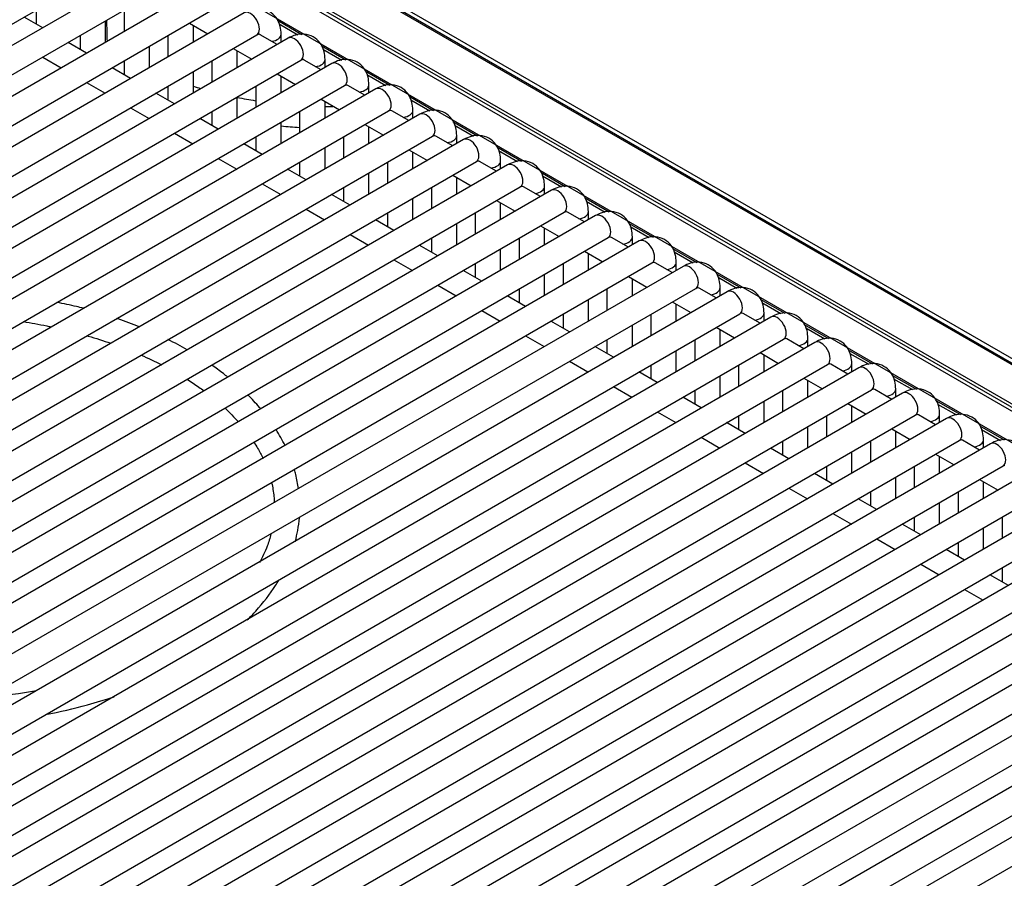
# Model space of a CAD drawing. Header units: millimetres. Extents: x 0 to 287, y 0 to 200.
# Tile 31 of 45: x 216 to 226, y 90 to 99. Entities that reach past the tile are written whole.
import ezdxf

# ---------------------------------------------------------------- set-up
doc = ezdxf.new("R2010")
doc.units = ezdxf.units.MM
doc.layers.add('134.126_BW4_CTM-', color=7, linetype='Continuous')
doc.layers.add('Standard', color=7, linetype='Continuous')

# ---------------------------------------------------------------- blocks, each defined once
blk = doc.blocks.new('SE')
at = {"layer": '134.126_BW4_CTM-', "color": 7, "linetype": 'Continuous'}
for p, q in [((229.0013, 93.3117), (208.6686, 105.0508)), ((208.8321, 104.9161), (228.8387, 93.3652)), ((208.8425, 104.8937), (228.8491, 93.3429)), ((210.3912, 103.6107), (229.1479, 92.7815)), ((210.4119, 103.5663), (229.1488, 92.7486)), ((229.1499, 92.708), (217.4764, 99.4476)), ((207.7658, 93.9366), (216.8875, 99.203)), ((217.1945, 99.17), (208.0729, 93.9036)), ((217.5115, 99.1188), (229.0187, 92.4752)), ((208.1979, 93.6871), (217.3195, 98.9535)), ((217.6266, 98.9206), (208.5049, 93.6542)), ((208.6299, 93.4377), (217.7516, 98.7041)), ((218.0586, 98.6712), (208.9369, 93.4048)), ((216.0127, 98.6979), (216.0127, 98.561)), ((216.8768, 98.6979), (216.8768, 98.4877)), ((216.0762, 98.5244), (215.8941, 98.6295)), ((216.6947, 98.3826), (216.6947, 98.5928)), ((217.5194, 98.57), (217.7014, 98.4649)), ((218.3855, 98.5987), (218.6268, 98.4594)), ((218.402, 98.5633), (218.5886, 98.4555)), ((209.0619, 93.1883), (218.1836, 98.4547)), ((217.5588, 98.3826), (217.5588, 98.5473)), ((218.3835, 98.3598), (218.2163, 98.4564)), ((218.4229, 98.3826), (218.4229, 98.4609)), ((218.4907, 98.4217), (209.369, 93.1553)), ((216.5082, 98.2749), (216.3262, 98.38)), ((216.4447, 98.4485), (216.4447, 98.3116)), ((217.3088, 98.4485), (217.3088, 98.2383)), ((217.1268, 98.1332), (217.1268, 98.3434)), ((217.9514, 98.3206), (218.1335, 98.2155)), ((217.9909, 98.1332), (217.9909, 98.2978)), ((218.8175, 98.3493), (219.0589, 98.21)), ((218.834, 98.3138), (219.0207, 98.2061)), ((209.494, 92.9388), (218.6157, 98.2052)), ((218.9227, 98.1723), (209.801, 92.9059)), ((216.0762, 98.2357), (216.2582, 98.1306)), ((216.8768, 98.199), (216.8768, 98.0621)), ((217.7409, 98.199), (217.7409, 97.9888)), ((218.8155, 98.1104), (218.6483, 98.2069)), ((218.8549, 98.1332), (218.8549, 98.2114)), ((216.9402, 98.0255), (216.7582, 98.1306)), ((217.5588, 97.8837), (217.5588, 98.0939)), ((218.3835, 98.0712), (218.5655, 97.9661)), ((219.2496, 98.0998), (219.4909, 97.9605)), ((216.5082, 97.9862), (216.6902, 97.8811)), ((218.4229, 97.8837), (218.4229, 98.0484)), ((219.2661, 98.0644), (219.4527, 97.9567)), ((209.926, 92.6894), (219.0477, 97.9558)), ((219.3547, 97.9229), (210.2331, 92.6564)), ((217.3723, 97.776), (217.1902, 97.8811)), ((217.3088, 97.9496), (217.3088, 97.8127)), ((218.1729, 97.9496), (218.1729, 97.7394)), ((219.2475, 97.861), (219.0804, 97.9575)), ((219.287, 97.8837), (219.287, 97.962)), ((217.9909, 97.6343), (217.9909, 97.8445)), ((218.8155, 97.8217), (218.9975, 97.7166)), ((218.8549, 97.6343), (218.8549, 97.7989)), ((219.6816, 97.8504), (219.923, 97.7111)), ((219.6981, 97.815), (219.8847, 97.7072)), ((210.3581, 92.4399), (219.4797, 97.7063)), ((216.9402, 97.7368), (217.1223, 97.6317)), ((217.7409, 97.7002), (217.7409, 97.5633)), ((218.6049, 97.7002), (218.6049, 97.4899)), ((219.6796, 97.6115), (219.5124, 97.708)), ((219.719, 97.6343), (219.719, 97.7125)), ((219.7868, 97.6734), (210.6651, 92.407)), ((217.8043, 97.5266), (217.6223, 97.6317)), ((218.4229, 97.3848), (218.4229, 97.5951)), ((220.1137, 97.601), (220.355, 97.4616)), ((217.3723, 97.4874), (217.5543, 97.3823)), ((219.2475, 97.5723), (219.4296, 97.4672)), ((219.287, 97.3848), (219.287, 97.5495)), ((220.1301, 97.5655), (220.3168, 97.4578)), ((210.7901, 92.1905), (219.9118, 97.4569)), ((220.2188, 97.424), (211.0972, 92.1576)), ((218.1729, 97.4507), (218.1729, 97.3138)), ((219.037, 97.4507), (219.037, 97.2405)), ((220.1116, 97.3621), (219.9444, 97.4586)), ((220.1511, 97.3848), (220.1511, 97.4631)), ((218.2364, 97.2772), (218.0543, 97.3823)), ((218.8549, 97.1354), (218.8549, 97.3456)), ((219.6796, 97.3228), (219.8616, 97.2177)), ((219.719, 97.1354), (219.719, 97.3001)), ((220.5457, 97.3515), (220.787, 97.2122)), ((220.5622, 97.3161), (220.7488, 97.2083)), ((211.2222, 91.9411), (220.3438, 97.2075)), ((217.8043, 97.2379), (217.9864, 97.1328)), ((218.6049, 97.2013), (218.6049, 97.0644)), ((219.469, 97.2013), (219.469, 96.9911)), ((220.5437, 97.1126), (220.3765, 97.2092)), ((220.5831, 97.1354), (220.5831, 97.2137)), ((220.6509, 97.1745), (211.5292, 91.9081)), ((218.6684, 97.0277), (218.4864, 97.1328)), ((220.9778, 97.1021), (221.2191, 96.9628)), ((219.287, 96.886), (219.287, 97.0962)), ((220.1116, 97.0734), (220.2937, 96.9683)), ((220.1511, 96.886), (220.1511, 97.0506)), ((220.9942, 97.0666), (221.1809, 96.9589)), ((211.6542, 91.6916), (220.7759, 96.958)), ((221.0829, 96.9251), (211.9612, 91.6587)), ((218.2364, 96.9885), (218.4184, 96.8834)), ((219.037, 96.9518), (219.037, 96.8149)), ((219.9011, 96.9518), (219.9011, 96.7416)), ((220.9757, 96.8632), (220.8085, 96.9597)), ((221.0151, 96.886), (221.0151, 96.9642)), ((219.1005, 96.7783), (218.9184, 96.8834)), ((219.719, 96.6365), (219.719, 96.8467)), ((220.5437, 96.824), (220.7257, 96.7189)), ((221.4098, 96.8526), (221.6511, 96.7133)), ((221.4263, 96.8172), (221.6129, 96.7095)), ((218.6684, 96.739), (218.8505, 96.6339)), ((220.5831, 96.6365), (220.5831, 96.8012)), ((221.4077, 96.6138), (221.2406, 96.7103)), ((221.4472, 96.6365), (221.4472, 96.7148)), ((212.0862, 91.4422), (221.2079, 96.7086)), ((221.515, 96.6757), (212.3933, 91.4092)), ((219.5325, 96.5288), (219.3505, 96.6339)), ((219.469, 96.7024), (219.469, 96.5655)), ((220.3331, 96.7024), (220.3331, 96.4922)), ((220.1511, 96.3871), (220.1511, 96.5973)), ((220.9757, 96.5745), (221.1577, 96.4694)), ((221.0151, 96.3871), (221.0151, 96.5518)), ((221.8418, 96.6032), (222.0832, 96.4639)), ((221.8583, 96.5678), (222.0449, 96.46)), ((212.5183, 91.1927), (221.64, 96.4591)), ((221.947, 96.4262), (212.8253, 91.1598)), ((219.1005, 96.4896), (219.2825, 96.3845)), ((219.9011, 96.453), (219.9011, 96.3161)), ((220.7651, 96.453), (220.7651, 96.2427)), ((221.8398, 96.3643), (221.6726, 96.4608)), ((221.8792, 96.3871), (221.8792, 96.4653)), ((219.9645, 96.2794), (219.7825, 96.3845)), ((220.5831, 96.1376), (220.5831, 96.3479)), ((221.4077, 96.3251), (221.5898, 96.22)), ((222.2739, 96.3538), (222.5152, 96.2144)), ((219.5325, 96.2402), (219.7145, 96.1351)), ((221.4472, 96.1376), (221.4472, 96.3023)), ((222.2904, 96.3183), (222.477, 96.2106)), ((212.9503, 90.9433), (222.072, 96.2097)), ((222.379, 96.1768), (213.2574, 90.9104)), ((220.3966, 96.03), (220.2145, 96.1351)), ((220.3331, 96.2035), (220.3331, 96.0666)), ((221.1972, 96.2035), (221.1972, 95.9933)), ((222.2718, 96.1149), (222.1047, 96.2114)), ((222.3113, 96.1376), (222.3113, 96.2159)), ((221.0151, 95.8882), (221.0151, 96.0984)), ((221.8398, 96.0756), (222.0218, 95.9705)), ((221.8792, 95.8882), (221.8792, 96.0529)), ((222.7059, 96.1043), (222.9473, 95.965)), ((222.7224, 96.0689), (222.909, 95.9611)), ((213.3824, 90.6939), (222.504, 95.9603)), ((219.9645, 95.9907), (220.1466, 95.8856)), ((220.7651, 95.9541), (220.7651, 95.8172)), ((221.6292, 95.9541), (221.6292, 95.7439)), ((222.7039, 95.8654), (222.5367, 95.962)), ((222.7433, 95.8882), (222.7433, 95.9665)), ((222.8111, 95.9273), (213.6894, 90.6609)), ((220.8286, 95.7805), (220.6466, 95.8856)), ((221.4472, 95.6388), (221.4472, 95.849)), ((223.138, 95.8549), (223.3793, 95.7156)), ((220.3966, 95.7413), (220.5786, 95.6362)), ((222.2718, 95.8262), (222.4539, 95.7211)), ((222.3113, 95.6388), (222.3113, 95.8034)), ((223.1544, 95.8194), (223.3411, 95.7117)), ((213.8144, 90.4444), (222.9361, 95.7108)), ((223.2431, 95.6779), (214.1214, 90.4115)), ((221.1972, 95.7046), (221.1972, 95.5677)), ((222.0613, 95.7046), (222.0613, 95.4944)), ((223.1359, 95.616), (222.9687, 95.7125)), ((223.1754, 95.6388), (223.1754, 95.717)), ((221.2607, 95.5311), (221.0786, 95.6362)), ((221.8792, 95.3893), (221.8792, 95.5995)), ((222.7039, 95.5768), (222.8859, 95.4717)), ((222.7433, 95.3893), (222.7433, 95.554)), ((223.57, 95.6054), (223.8113, 95.4661)), ((223.5865, 95.57), (223.7731, 95.4623)), ((214.2464, 90.195), (223.3681, 95.4614)), ((220.8286, 95.4918), (221.0107, 95.3867)), ((221.6292, 95.4552), (221.6292, 95.3183)), ((222.4933, 95.4552), (222.4933, 95.245)), ((223.568, 95.3666), (223.4008, 95.4631)), ((223.6074, 95.3893), (223.6074, 95.4676)), ((223.6752, 95.4285), (214.5535, 90.1621)), ((221.6927, 95.2816), (221.5107, 95.3867)), ((224.002, 95.356), (224.2434, 95.2167)), ((222.3113, 95.1399), (222.3113, 95.3501)), ((223.1359, 95.3273), (223.318, 95.2222)), ((223.1754, 95.1399), (223.1754, 95.3046)), ((224.0185, 95.3206), (224.2052, 95.2128)), ((214.6785, 89.9455), (223.8002, 95.2119)), ((224.1072, 95.179), (214.9855, 89.9126)), ((221.2607, 95.2424), (221.4427, 95.1373)), ((222.0613, 95.2058), (222.0613, 95.0689)), ((222.9254, 95.2058), (222.9254, 94.9956)), ((224, 95.1171), (223.8328, 95.2136)), ((224.0394, 95.1399), (224.0394, 95.2181)), ((222.1248, 95.0322), (221.9427, 95.1373)), ((222.7433, 94.8904), (222.7433, 95.1007)), ((223.568, 95.0779), (223.75, 94.9728)), ((224.4341, 95.1066), (224.6754, 94.9672)), ((224.4506, 95.0711), (224.6372, 94.9634)), ((221.6927, 94.993), (221.8748, 94.8879)), ((223.6074, 94.8904), (223.6074, 95.0551)), ((224.4715, 94.8904), (224.4715, 94.9687)), ((215.1105, 89.6961), (224.2322, 94.9625)), ((224.5393, 94.9296), (215.4176, 89.6632)), ((222.5568, 94.7828), (222.3748, 94.8879)), ((222.4933, 94.9563), (222.4933, 94.8194)), ((223.3574, 94.9563), (223.3574, 94.7461)), ((224.432, 94.8677), (224.2649, 94.9642)), ((223.1754, 94.641), (223.1754, 94.8512)), ((224, 94.8284), (224.182, 94.7233)), ((224.0394, 94.641), (224.0394, 94.8057)), ((224.8661, 94.8571), (225.1075, 94.7178)), ((224.8826, 94.8217), (225.0692, 94.7139)), ((215.5426, 89.4467), (224.6643, 94.7131)), ((224.9713, 94.6801), (215.8496, 89.4137)), ((222.1248, 94.7435), (222.3068, 94.6384)), ((222.9254, 94.7069), (222.9254, 94.57)), ((223.7894, 94.7069), (223.7894, 94.4967)), ((224.8641, 94.6182), (224.6969, 94.7148)), ((224.9035, 94.641), (224.9035, 94.7193)), ((222.9888, 94.5333), (222.8068, 94.6384)), ((223.6074, 94.3916), (223.6074, 94.6018)), ((224.432, 94.579), (224.6141, 94.4739)), ((225.2982, 94.6077), (225.5395, 94.4684)), ((222.5568, 94.4941), (222.7388, 94.389)), ((224.4715, 94.3916), (224.4715, 94.5562)), ((225.3147, 94.5722), (225.5013, 94.4645)), ((215.9746, 89.1972), (225.0963, 94.4636)), ((225.4033, 94.4307), (216.2817, 89.1643)), ((223.4209, 94.2839), (223.2388, 94.389)), ((223.3574, 94.4574), (223.3574, 94.3205)), ((224.2215, 94.4574), (224.2215, 94.2472)), ((225.2961, 94.3688), (225.1289, 94.4653)), ((225.3356, 94.3916), (225.3356, 94.4698)), ((224.0394, 94.1421), (224.0394, 94.3523)), ((224.8641, 94.3296), (225.0461, 94.2245)), ((224.9035, 94.1421), (224.9035, 94.3068)), ((216.4067, 88.9478), (225.5283, 94.2142)), ((222.9888, 94.2446), (223.1709, 94.1395)), ((223.7894, 94.208), (223.7894, 94.0711)), ((224.6535, 94.208), (224.6535, 93.9978)), ((225.8354, 94.1813), (216.7137, 88.9149)), ((223.8529, 94.0344), (223.6709, 94.1395)), ((224.4715, 93.8927), (224.4715, 94.1029)), ((225.2961, 94.0801), (225.4782, 93.975)), ((225.3356, 93.8927), (225.3356, 94.0574)), ((216.8387, 88.6983), (225.9604, 93.9647)), ((226.2674, 93.9318), (217.1457, 88.6654)), ((223.4209, 93.9952), (223.6029, 93.8901)), ((224.2215, 93.9586), (224.2215, 93.8217)), ((225.0856, 93.9586), (225.0856, 93.7484)), ((224.285, 93.785), (224.1029, 93.8901)), ((224.9035, 93.6433), (224.9035, 93.8535)), ((217.2707, 88.4489), (226.3924, 93.7153)), ((223.8529, 93.7458), (224.035, 93.6407)), ((224.6535, 93.7091), (224.6535, 93.5722)), ((225.5176, 93.7091), (225.5176, 93.4989)), ((226.6995, 93.6824), (217.5778, 88.416)), ((224.717, 93.5356), (224.535, 93.6407)), ((225.3356, 93.3938), (225.3356, 93.604)), ((217.7028, 88.1995), (226.8245, 93.4659)), ((227.1315, 93.4329), (218.0098, 88.1665)), ((224.285, 93.4963), (224.467, 93.3912)), ((225.0856, 93.4597), (225.0856, 93.3228)), ((225.1491, 93.2861), (224.967, 93.3912)), ((224.717, 93.2469), (224.8991, 93.1418)), ((218.1348, 87.95), (227.2565, 93.2164)), ((227.5635, 93.1835), (218.4419, 87.9171)), ((225.5811, 93.0367), (225.3991, 93.1418)), ((225.5176, 93.2102), (225.5176, 93.0733)), ((218.5669, 87.7006), (227.6885, 92.967)), ((227.9956, 92.9341), (218.8739, 87.6677)), ((225.1491, 92.9974), (225.3311, 92.8923)), ((218.9989, 87.4511), (228.1206, 92.7175)), ((228.4276, 92.6846), (219.306, 87.4182)), ((219.431, 87.2017), (228.5526, 92.4681)), ((228.8597, 92.4352), (219.738, 87.1688)), ((219.863, 86.9523), (228.9847, 92.2187))]:
    blk.add_line(p, q, dxfattribs=at)
for centre, radius, start, end in [((218.8951, 102.3179), 4.5686, 253.01214, 253.9323), ((218.8951, 102.3179), 4.5686, 258.58321, 260.88147), ((218.8951, 102.3179), 4.5686, 269.49869, 270.46352), ((218.8857, 102.2594), 4.7235, 264.36808, 266.58349), ((215.1453, 96.7544), 4.8307, 274.67958, 280.3709)]:
    blk.add_arc(centre, radius, start, end, dxfattribs=at)
for centre, major_axis, start_param, end_param in [((218.1211, 98.5629), (-0.0625, 0.1083), 3.141593, 6.283185), ((218.2979, 98.4609), (0.125, 0), 4.967494, 6.283683), ((218.5532, 98.3135), (-0.0625, 0.1083), 3.141593, 6.283185), ((218.7299, 98.2114), (0.125, 0), 4.967494, 6.283683), ((218.9852, 98.064), (-0.0625, 0.1083), 3.141593, 6.283185), ((219.162, 97.962), (0.125, 0), 4.967494, 6.283683), ((219.4172, 97.8146), (-0.0625, 0.1083), 3.141593, 6.283185), ((219.594, 97.7125), (0.125, 0), 4.967494, 6.283683), ((219.8493, 97.5652), (-0.0625, 0.1083), 3.141593, 6.283185), ((220.0261, 97.4631), (0.125, 0), 4.967494, 6.283683), ((220.2813, 97.3157), (-0.0625, 0.1083), 3.141593, 6.283185), ((220.4581, 97.2137), (0.125, 0), 4.967494, 6.283683), ((220.7134, 97.0663), (-0.0625, 0.1083), 3.141593, 6.283185), ((220.8901, 96.9642), (0.125, 0), 4.967494, 6.283683), ((221.1454, 96.8168), (-0.0625, 0.1083), 3.141593, 6.283185), ((221.3222, 96.7148), (0.125, 0), 4.967494, 6.283683), ((221.5775, 96.5674), (-0.0625, 0.1083), 3.141593, 6.283185), ((221.7542, 96.4653), (0.125, 0), 4.967494, 6.283683), ((222.0095, 96.318), (-0.0625, 0.1083), 3.141593, 6.283185), ((222.1863, 96.2159), (0.125, 0), 4.967494, 6.283683), ((222.4415, 96.0685), (-0.0625, 0.1083), 3.141593, 6.283185), ((222.6183, 95.9665), (0.125, 0), 4.967494, 6.283683), ((222.8736, 95.8191), (-0.0625, 0.1083), 3.141593, 6.283185), ((223.0504, 95.717), (0.125, 0), 4.967494, 6.283683), ((223.3056, 95.5696), (-0.0625, 0.1083), 3.141593, 6.283185), ((223.4824, 95.4676), (0.125, 0), 4.967494, 6.283683), ((223.7377, 95.3202), (-0.0625, 0.1083), 3.141593, 6.283185), ((223.9144, 95.2181), (0.125, 0), 4.967494, 6.283683), ((224.1697, 95.0708), (-0.0625, 0.1083), 3.141593, 6.283185), ((224.3465, 94.9687), (0.125, 0), 4.967494, 6.283683), ((224.6018, 94.8213), (-0.0625, 0.1083), 3.141593, 6.283185), ((224.7785, 94.7193), (0.125, 0), 4.967494, 6.283683), ((225.0338, 94.5719), (-0.0625, 0.1083), 3.141593, 6.283185), ((225.2106, 94.4698), (0.125, 0), 4.967494, 6.283683), ((225.4658, 94.3224), (-0.0625, 0.1083), 3.141593, 6.283185)]:
    blk.add_ellipse(centre, major_axis=major_axis, ratio=0.57735, start_param=start_param, end_param=end_param, dxfattribs=at)
for points, knots in [([(218.4229, 98.4609), (218.4215, 98.4894), (218.4172, 98.545), (218.3798, 98.628), (218.3088, 98.6911), (218.2212, 98.7172), (218.1329, 98.7075), (218.085, 98.6846), (218.0586, 98.6712)], [0, 0, 0, 0, 0.145689, 0.334419, 0.504389, 0.681542, 0.849124, 1, 1, 1, 1]), ([(218.1836, 98.4547), (218.1903, 98.4577), (218.1988, 98.4622), (218.2014, 98.4619), (218.2015, 98.4618)], [0, 0, 0, 0, 0.4368836, 0.6894476, 0.6894476, 0.6894476, 0.6894476]), ([(218.8549, 98.2114), (218.8535, 98.24), (218.8493, 98.2955), (218.8118, 98.3786), (218.7408, 98.4417), (218.6532, 98.4677), (218.5649, 98.458), (218.517, 98.4352), (218.4907, 98.4217)], [0, 0, 0, 0, 0.145689, 0.334419, 0.504389, 0.681542, 0.849124, 1, 1, 1, 1]), ([(218.6157, 98.2052), (218.6224, 98.2083), (218.6308, 98.2128), (218.6335, 98.2125), (218.6335, 98.2124)], [0, 0, 0, 0, 0.4368836, 0.6894476, 0.6894476, 0.6894476, 0.6894476]), ([(219.287, 97.962), (219.2855, 97.9905), (219.2813, 98.0461), (219.2439, 98.1291), (219.1729, 98.1923), (219.0853, 98.2183), (218.9969, 98.2086), (218.9491, 98.1857), (218.9227, 98.1723)], [0, 0, 0, 0, 0.145689, 0.334419, 0.504389, 0.681542, 0.849124, 1, 1, 1, 1]), ([(219.0477, 97.9558), (219.0544, 97.9588), (219.0628, 97.9633), (219.0655, 97.963), (219.0655, 97.9629)], [0, 0, 0, 0, 0.4368836, 0.6894476, 0.6894476, 0.6894476, 0.6894476]), ([(219.719, 97.7125), (219.7176, 97.7411), (219.7133, 97.7967), (219.6759, 97.8797), (219.6049, 97.9428), (219.5173, 97.9688), (219.429, 97.9591), (219.3811, 97.9363), (219.3547, 97.9229)], [0, 0, 0, 0, 0.145689, 0.334419, 0.504389, 0.681542, 0.849124, 1, 1, 1, 1]), ([(219.4797, 97.7063), (219.4865, 97.7094), (219.4949, 97.7139), (219.4976, 97.7136), (219.4976, 97.7135)], [0, 0, 0, 0, 0.4368836, 0.6894476, 0.6894476, 0.6894476, 0.6894476]), ([(220.1511, 97.4631), (220.1496, 97.4917), (220.1454, 97.5472), (220.1079, 97.6303), (220.037, 97.6934), (219.9493, 97.7194), (219.861, 97.7097), (219.8132, 97.6868), (219.7868, 97.6734)], [0, 0, 0, 0, 0.145689, 0.334419, 0.504389, 0.681542, 0.849124, 1, 1, 1, 1]), ([(219.9118, 97.4569), (219.9185, 97.4599), (219.9269, 97.4645), (219.9296, 97.4642), (219.9296, 97.4641)], [0, 0, 0, 0, 0.4368836, 0.6894476, 0.6894476, 0.6894476, 0.6894476]), ([(220.5831, 97.2137), (220.5817, 97.2422), (220.5774, 97.2978), (220.54, 97.3808), (220.469, 97.4439), (220.3814, 97.47), (220.2931, 97.4603), (220.2452, 97.4374), (220.2188, 97.424)], [0, 0, 0, 0, 0.145689, 0.334419, 0.504389, 0.681542, 0.849124, 1, 1, 1, 1]), ([(220.3438, 97.2075), (220.3505, 97.2105), (220.359, 97.215), (220.3616, 97.2147), (220.3617, 97.2146)], [0, 0, 0, 0, 0.4368836, 0.6894476, 0.6894476, 0.6894476, 0.6894476]), ([(221.0151, 96.9642), (221.0137, 96.9928), (221.0095, 97.0483), (220.972, 97.1314), (220.901, 97.1945), (220.8134, 97.2205), (220.7251, 97.2108), (220.6773, 97.188), (220.6509, 97.1745)], [0, 0, 0, 0, 0.145689, 0.334419, 0.504389, 0.681542, 0.849124, 1, 1, 1, 1]), ([(220.7759, 96.958), (220.7826, 96.9611), (220.791, 96.9656), (220.7937, 96.9653), (220.7937, 96.9652)], [0, 0, 0, 0, 0.4368836, 0.6894476, 0.6894476, 0.6894476, 0.6894476]), ([(221.4472, 96.7148), (221.4458, 96.7433), (221.4415, 96.7989), (221.4041, 96.8819), (221.3331, 96.9451), (221.2455, 96.9711), (221.1572, 96.9614), (221.1093, 96.9385), (221.0829, 96.9251)], [0, 0, 0, 0, 0.145689, 0.334419, 0.504389, 0.681542, 0.849124, 1, 1, 1, 1]), ([(221.2079, 96.7086), (221.2146, 96.7116), (221.2231, 96.7161), (221.2257, 96.7158), (221.2258, 96.7157)], [0, 0, 0, 0, 0.4368836, 0.6894476, 0.6894476, 0.6894476, 0.6894476]), ([(221.8792, 96.4653), (221.8778, 96.4939), (221.8736, 96.5495), (221.8361, 96.6325), (221.7651, 96.6956), (221.6775, 96.7216), (221.5892, 96.7119), (221.5413, 96.6891), (221.515, 96.6757)], [0, 0, 0, 0, 0.145689, 0.334419, 0.504389, 0.681542, 0.849124, 1, 1, 1, 1]), ([(221.64, 96.4591), (221.6467, 96.4622), (221.6551, 96.4667), (221.6578, 96.4664), (221.6578, 96.4663)], [0, 0, 0, 0, 0.4368836, 0.6894476, 0.6894476, 0.6894476, 0.6894476]), ([(222.3113, 96.2159), (222.3098, 96.2445), (222.3056, 96.3), (222.2682, 96.3831), (222.1972, 96.4462), (222.1096, 96.4722), (222.0212, 96.4625), (221.9734, 96.4397), (221.947, 96.4262)], [0, 0, 0, 0, 0.145689, 0.334419, 0.504389, 0.681542, 0.849124, 1, 1, 1, 1]), ([(222.072, 96.2097), (222.0787, 96.2127), (222.0871, 96.2173), (222.0898, 96.217), (222.0898, 96.2169)], [0, 0, 0, 0, 0.4368836, 0.6894476, 0.6894476, 0.6894476, 0.6894476]), ([(222.7433, 95.9665), (222.7419, 95.995), (222.7376, 96.0506), (222.7002, 96.1336), (222.6292, 96.1967), (222.5416, 96.2228), (222.4533, 96.2131), (222.4054, 96.1902), (222.379, 96.1768)], [0, 0, 0, 0, 0.145689, 0.334419, 0.504389, 0.681542, 0.849124, 1, 1, 1, 1]), ([(222.504, 95.9603), (222.5108, 95.9633), (222.5192, 95.9678), (222.5219, 95.9675), (222.5219, 95.9674)], [0, 0, 0, 0, 0.4368836, 0.6894476, 0.6894476, 0.6894476, 0.6894476]), ([(223.1754, 95.717), (223.1739, 95.7456), (223.1697, 95.8011), (223.1322, 95.8842), (223.0613, 95.9473), (222.9736, 95.9733), (222.8853, 95.9636), (222.8375, 95.9408), (222.8111, 95.9273)], [0, 0, 0, 0, 0.145689, 0.334419, 0.504389, 0.681542, 0.849124, 1, 1, 1, 1]), ([(216.4769, 95.764), (216.4541, 95.7699), (216.3687, 95.7911), (216.2842, 95.8084), (216.2151, 95.8219)], [0.97428801, 0.97428801, 0.97428801, 0.97428801, 0.98019785, 0.99642151, 0.99642151, 0.99642151, 0.99642151]), ([(217.026, 95.5818), (216.9592, 95.6086), (216.8859, 95.6359), (216.8105, 95.6621), (216.8056, 95.6638)], [0.9255229, 0.9255229, 0.9255229, 0.9255229, 0.94438826, 0.94568904, 0.94568904, 0.94568904, 0.94568904]), ([(222.9361, 95.7108), (222.9428, 95.7139), (222.9512, 95.7184), (222.9539, 95.7181), (222.9539, 95.718)], [0, 0, 0, 0, 0.4368836, 0.6894476, 0.6894476, 0.6894476, 0.6894476]), ([(223.6074, 95.4676), (223.606, 95.4961), (223.6017, 95.5517), (223.5643, 95.6348), (223.4933, 95.6979), (223.4057, 95.7239), (223.3174, 95.7142), (223.2695, 95.6913), (223.2431, 95.6779)], [0, 0, 0, 0, 0.145689, 0.334419, 0.504389, 0.681542, 0.849124, 1, 1, 1, 1]), ([(215.8834, 95.6328), (215.9617, 95.6205), (216.0548, 95.6037), (216.1465, 95.5847), (216.1618, 95.5815)], [0.52978044, 0.52978044, 0.52978044, 0.52978044, 0.54424639, 0.54714988, 0.54714988, 0.54714988, 0.54714988]), ([(216.5119, 95.4942), (216.5157, 95.4931), (216.5953, 95.47), (216.6732, 95.4452), (216.7456, 95.42)], [0.5698412, 0.5698412, 0.5698412, 0.5698412, 0.57060731, 0.58573452, 0.58573452, 0.58573452, 0.58573452]), ([(223.3681, 95.4614), (223.3748, 95.4644), (223.3833, 95.469), (223.3859, 95.4686), (223.386, 95.4685)], [0, 0, 0, 0, 0.4368836, 0.6894476, 0.6894476, 0.6894476, 0.6894476]), ([(224.0394, 95.2181), (224.038, 95.2467), (224.0338, 95.3023), (223.9963, 95.3853), (223.9253, 95.4484), (223.8377, 95.4744), (223.7494, 95.4647), (223.7016, 95.4419), (223.6752, 95.4285)], [0, 0, 0, 0, 0.145689, 0.334419, 0.504389, 0.681542, 0.849124, 1, 1, 1, 1]), ([(217.8986, 95.0863), (217.8839, 95.0981), (217.8325, 95.1384), (217.7787, 95.1775), (217.7394, 95.2047)], [0.83122767, 0.83122767, 0.83122767, 0.83122767, 0.8369553, 0.85100887, 0.85100887, 0.85100887, 0.85100887]), ([(223.8002, 95.2119), (223.8069, 95.215), (223.8153, 95.2195), (223.818, 95.2192), (223.818, 95.2191)], [0, 0, 0, 0, 0.4368836, 0.6894476, 0.6894476, 0.6894476, 0.6894476]), ([(224.4715, 94.9687), (224.47, 94.9973), (224.4658, 95.0528), (224.4284, 95.1359), (224.3574, 95.199), (224.2698, 95.225), (224.1815, 95.2153), (224.1336, 95.1925), (224.1072, 95.179)], [0, 0, 0, 0, 0.145689, 0.334419, 0.504389, 0.681542, 0.849124, 1, 1, 1, 1]), ([(217.4975, 95.0649), (217.5176, 95.0522), (217.5751, 95.0149), (217.63, 94.9764), (217.6649, 94.9507)], [0.6441026, 0.6441026, 0.6441026, 0.6441026, 0.64947326, 0.6597521, 0.6597521, 0.6597521, 0.6597521]), ([(224.2322, 94.9625), (224.2389, 94.9655), (224.2474, 94.9701), (224.25, 94.9698), (224.2501, 94.9697)], [0, 0, 0, 0, 0.4368836, 0.6894476, 0.6894476, 0.6894476, 0.6894476]), ([(224.9035, 94.7193), (224.9021, 94.7478), (224.8978, 94.8034), (224.8604, 94.8864), (224.7894, 94.9495), (224.7018, 94.9756), (224.6135, 94.9659), (224.5656, 94.943), (224.5393, 94.9296)], [0, 0, 0, 0, 0.145689, 0.334419, 0.504389, 0.681542, 0.849124, 1, 1, 1, 1]), ([(218.2227, 94.7734), (218.1878, 94.8147), (218.1457, 94.8608), (218.1008, 94.9059), (218.0953, 94.9113)], [0.78346549, 0.78346549, 0.78346549, 0.78346549, 0.80139125, 0.80383583, 0.80383583, 0.80383583, 0.80383583]), ([(224.6643, 94.7131), (224.671, 94.7161), (224.6794, 94.7206), (224.6821, 94.7203), (224.6821, 94.7202)], [0, 0, 0, 0, 0.4368836, 0.6894476, 0.6894476, 0.6894476, 0.6894476]), ([(225.3356, 94.4698), (225.3341, 94.4984), (225.3299, 94.5539), (225.2925, 94.637), (225.2215, 94.7001), (225.1339, 94.7261), (225.0455, 94.7164), (224.9977, 94.6936), (224.9713, 94.6801)], [0, 0, 0, 0, 0.145689, 0.334419, 0.504389, 0.681542, 0.849124, 1, 1, 1, 1]), ([(218.1558, 94.4453), (218.1682, 94.4261), (218.2007, 94.3731), (218.2289, 94.3196), (218.245, 94.2856)], [0.72150498, 0.72150498, 0.72150498, 0.72150498, 0.72815943, 0.73971385, 0.73971385, 0.73971385, 0.73971385]), ([(225.0963, 94.4636), (225.103, 94.4667), (225.1114, 94.4712), (225.1141, 94.4709), (225.1141, 94.4708)], [0, 0, 0, 0, 0.4368836, 0.6894476, 0.6894476, 0.6894476, 0.6894476]), ([(225.7676, 94.2204), (225.7662, 94.2489), (225.7619, 94.3045), (225.7245, 94.3876), (225.6535, 94.4507), (225.5659, 94.4767), (225.4776, 94.467), (225.4297, 94.4441), (225.4033, 94.4307)], [0, 0, 0, 0, 0.145689, 0.334419, 0.504389, 0.681542, 0.849124, 1, 1, 1, 1]), ([(225.5283, 94.2142), (225.5351, 94.2172), (225.5435, 94.2218), (225.5462, 94.2214), (225.5462, 94.2214)], [0, 0, 0, 0, 0.4368836, 0.6894476, 0.6894476, 0.6894476, 0.6894476]), ([(218.5939, 93.9877), (218.5872, 94.0348), (218.5749, 94.0979), (218.5579, 94.1604), (218.5533, 94.1764)], [0.67877702, 0.67877702, 0.67877702, 0.67877702, 0.69664557, 0.70279718, 0.70279718, 0.70279718, 0.70279718]), ([(218.3292, 94.045), (218.3393, 94.0012), (218.3501, 93.9364), (218.3548, 93.8716), (218.3556, 93.8508)], [0.76667837, 0.76667837, 0.76667837, 0.76667837, 0.78134155, 0.78829336, 0.78829336, 0.78829336, 0.78829336]), ([(218.5621, 93.4692), (218.5717, 93.5054), (218.5889, 93.5831), (218.599, 93.6614), (218.6024, 93.7031)], [0.61325022, 0.61325022, 0.61325022, 0.61325022, 0.62715031, 0.64292023, 0.64292023, 0.64292023, 0.64292023]), ([(218.3227, 93.5416), (218.3125, 93.5019), (218.2825, 93.4068), (218.2391, 93.3125), (218.2092, 93.258)], [0.82268184, 0.82268184, 0.82268184, 0.82268184, 0.8359727, 0.85458741, 0.85458741, 0.85458741, 0.85458741]), ([(218.0898, 92.6969), (218.119, 92.7257), (218.224, 92.835), (218.3256, 92.9667), (218.3902, 93.0713), (218.4003, 93.0884)], [0.50729256, 0.50729256, 0.50729256, 0.50729256, 0.52036332, 0.55623883, 0.56321129, 0.56321129, 0.56321129, 0.56321129]), ([(216.1041, 91.7655), (216.2444, 91.7923), (216.4747, 91.8456), (216.6943, 91.9124), (216.7807, 91.9415)], [0.30651477, 0.30651477, 0.30651477, 0.30651477, 0.34086287, 0.36402672, 0.36402672, 0.36402672, 0.36402672])]:
    blk.add_open_spline(points, degree=3, knots=knots, dxfattribs=at)
for points in [[(216.7038, 98.5975), (216.7055, 98.5285), (216.7071, 98.4595), (216.709, 98.3904)], [(218.2165, 98.4562), (218.211, 98.4594), (218.2045, 98.4614), (218.1975, 98.4622)], [(218.6485, 98.2068), (218.643, 98.21), (218.6366, 98.212), (218.6295, 98.2127)], [(219.0806, 97.9574), (219.0751, 97.9605), (219.0686, 97.9625), (219.0615, 97.9633)], [(219.5126, 97.7079), (219.5071, 97.7111), (219.5007, 97.7131), (219.4936, 97.7139)], [(219.9446, 97.4585), (219.9391, 97.4617), (219.9327, 97.4637), (219.9256, 97.4644)], [(220.3767, 97.209), (220.3712, 97.2122), (220.3648, 97.2142), (220.3577, 97.215)], [(220.8087, 96.9596), (220.8032, 96.9628), (220.7968, 96.9648), (220.7897, 96.9655)], [(221.2408, 96.7102), (221.2353, 96.7133), (221.2288, 96.7153), (221.2217, 96.7161)], [(221.6728, 96.4607), (221.6673, 96.4639), (221.6609, 96.4659), (221.6538, 96.4667)], [(222.1048, 96.2113), (222.0994, 96.2145), (222.0929, 96.2165), (222.0858, 96.2172)], [(222.5369, 95.9618), (222.5314, 95.965), (222.525, 95.967), (222.5179, 95.9678)], [(222.9689, 95.7124), (222.9634, 95.7156), (222.957, 95.7176), (222.9499, 95.7183)], [(217.4994, 95.3552), (217.4379, 95.3901), (217.3744, 95.4238), (217.3091, 95.4559)], [(223.401, 95.463), (223.3955, 95.4661), (223.389, 95.4681), (223.382, 95.4689)], [(217.0445, 95.3032), (217.1136, 95.273), (217.1805, 95.2413), (217.2452, 95.2083)], [(223.833, 95.2135), (223.8275, 95.2167), (223.8211, 95.2187), (223.814, 95.2195)], [(224.2651, 94.9641), (224.2596, 94.9673), (224.2531, 94.9693), (224.246, 94.97)], [(217.8706, 94.7805), (217.9177, 94.7367), (217.9616, 94.6919), (218.0021, 94.6463)], [(224.6971, 94.7146), (224.6916, 94.7178), (224.6852, 94.7198), (224.6781, 94.7206)], [(218.4611, 94.413), (218.4349, 94.4664), (218.4052, 94.5191), (218.3723, 94.5708)], [(225.1291, 94.4652), (225.1236, 94.4684), (225.1172, 94.4704), (225.1101, 94.4711)]]:
    blk.add_open_spline(points, degree=3, dxfattribs=at)

msp = doc.modelspace()

# ---------------------------------------------------------------- block references
at = {"layer": 'Standard'}
msp.add_blockref('SE', (0, 0), dxfattribs=at)

doc.saveas('drawing.dxf')
